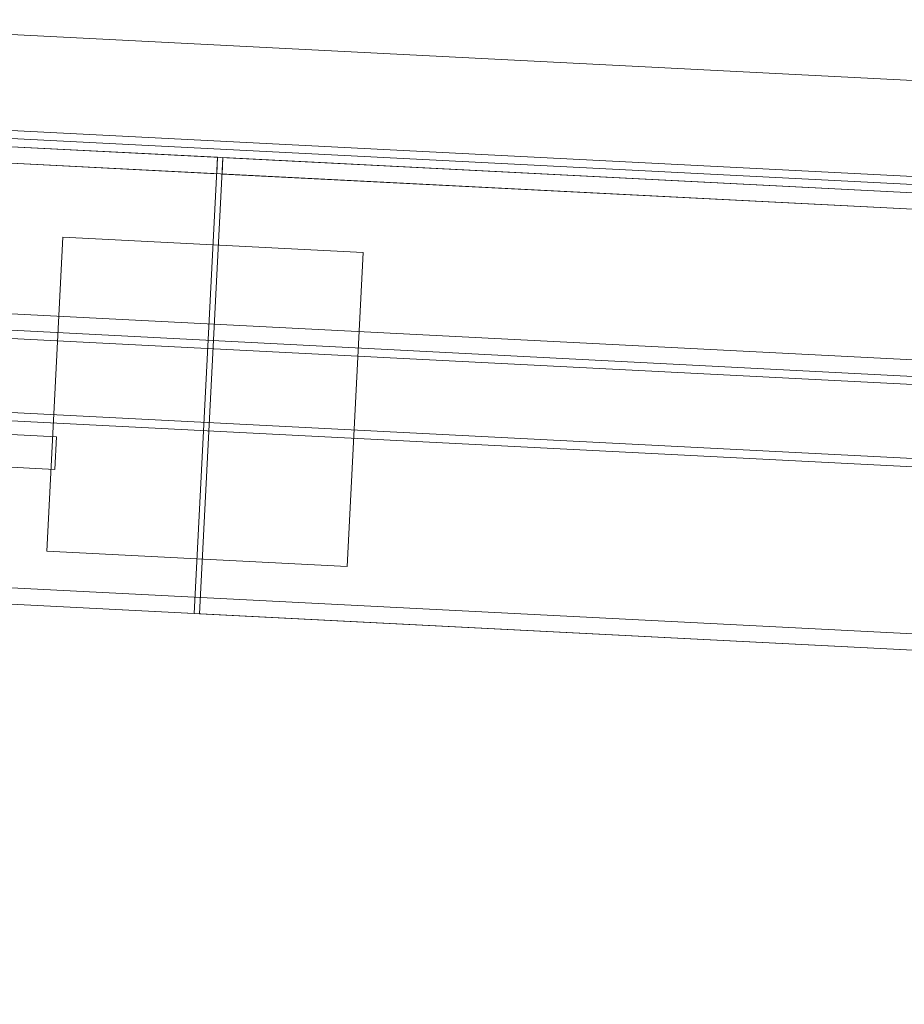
# Model space of a CAD drawing. Header units: millimetres. Extents: x -3490 to 61924, y -72580 to 6847.
# Tile 20 of 256: x -2427 to -2103, y -35735 to -35375. Entities that reach past the tile are written whole.
import ezdxf

# ---------------------------------------------------------------- set-up
doc = ezdxf.new("R2010")
doc.units = ezdxf.units.MM
doc.layers.add('COTAS_P', color=1, linetype='Continuous', lineweight=0)
doc.layers.add('frontal_C09', color=7, linetype='Continuous', lineweight=0)
doc.dimstyles.new('R19_100', dxfattribs={"dimtxt": 250, "dimasz": 150, "dimexe": 150, "dimexo": 80, "dimgap": 100, "dimtad": 1, "dimtih": 1, "dimtoh": 1, "dimdsep": 46, "dimcen": 0.09, "dimadec": 0, "dimazin": 0, "dimtfac": 1, "dimtdec": 4, "dimtofl": 0, "dimtmove": 0, "dimatfit": 3, "dimfxl": 1, "dimtolj": 1, "dimtzin": 0, "dimarcsym": 0})

# ---------------------------------------------------------------- blocks, each defined once
blk = doc.blocks.new('DIM_R29_54')
at = {"layer": 'COTAS_P'}
for p, q in [((-2600, -35460), (-2645.93, -36358.83)), ((140, -35600), (94.07, -36498.83)), ((-2645.93, -36358.83), (-2493.82, -36321.54)), ((94.07, -36498.83), (-2645.93, -36358.83)), ((-2645.93, -36358.83), (-2498.42, -36411.42)), ((94.07, -36498.83), (-53.43, -36446.23)), ((94.07, -36498.83), (-58.03, -36536.11))]:
    blk.add_line(p, q, dxfattribs=at)
blk.add_text('2743.57 P', height=250, rotation=177.075, dxfattribs=at).set_placement((-1281.03, -36528.7))

msp = doc.modelspace()

# ---------------------------------------------------------------- linework, layer by layer
at = {"layer": 'frontal_C09'}
for p, q in [((84.569, -35509.053), (-2535.588, -35375.176)), ((142.705, -35547.069), (-2597.295, -35407.069)), ((142.551, -35550.065), (-2597.449, -35410.065)), ((82.783, -35544.007), (-2537.374, -35410.131)), ((72.49, -35549.489), (-2527.693, -35416.633)), ((72.643, -35546.493), (-2527.54, -35413.637)), ((-2354.345, -35425.49), (-2497.732, -35418.164)), ((42.529, -35547.958), (-2497.732, -35418.164)), ((-2354.651, -35431.483), (-2498.038, -35424.156)), ((42.222, -35553.951), (-2498.038, -35424.156)), ((-2354.345, -35425.49), (-2362.866, -35592.273)), ((-2360.869, -35592.375), (-2352.347, -35425.592)), ((-2354.345, -35425.49), (-2354.651, -35431.483)), ((-2352.653, -35431.585), (-2352.347, -35425.592)), ((-1155.908, -35486.724), (-2352.347, -35425.592)), ((-1156.214, -35492.717), (-2352.653, -35431.585)), ((-2416.774, -35569.492), (-2410.906, -35454.642)), ((-2301.049, -35460.255), (-2410.906, -35454.642)), ((-2301.049, -35460.255), (-2306.918, -35575.105)), ((209.194, -35617.554), (-2670.623, -35470.41)), ((208.888, -35623.546), (-2670.929, -35476.402)), ((208.735, -35626.542), (-2671.082, -35479.398)), ((-2413.207, -35527.62), (-2792.712, -35508.229)), ((137.449, -35649.935), (-2602.551, -35509.935)), ((137.295, -35652.931), (-2602.705, -35512.931)), ((-2413.82, -35539.604), (-2793.324, -35520.213)), ((-2413.207, -35527.62), (-2413.82, -35539.604)), ((204.092, -35717.423), (-2675.726, -35570.279)), ((-2306.918, -35575.105), (-2416.774, -35569.492)), ((203.785, -35723.416), (-2676.032, -35576.272)), ((-2362.866, -35592.273), (-2506.254, -35584.946)), ((-1164.43, -35653.507), (-2360.869, -35592.375))]:
    msp.add_line(p, q, dxfattribs=at)

# ---------------------------------------------------------------- dimensions: what is measured, and where the dimension line sits
at = {"layer": 'COTAS_P'}
dim = msp.add_aligned_dim(p1=(140, -35600), p2=(-2600, -35460), distance=900, text='<> P', dimstyle='R19_100', dxfattribs=at)
dim.commit()
dim.dimension.update_dxf_attribs({"geometry": 'DIM_R29_54', "text_midpoint": (-1275.925, -36428.827)})

doc.saveas('drawing.dxf')
